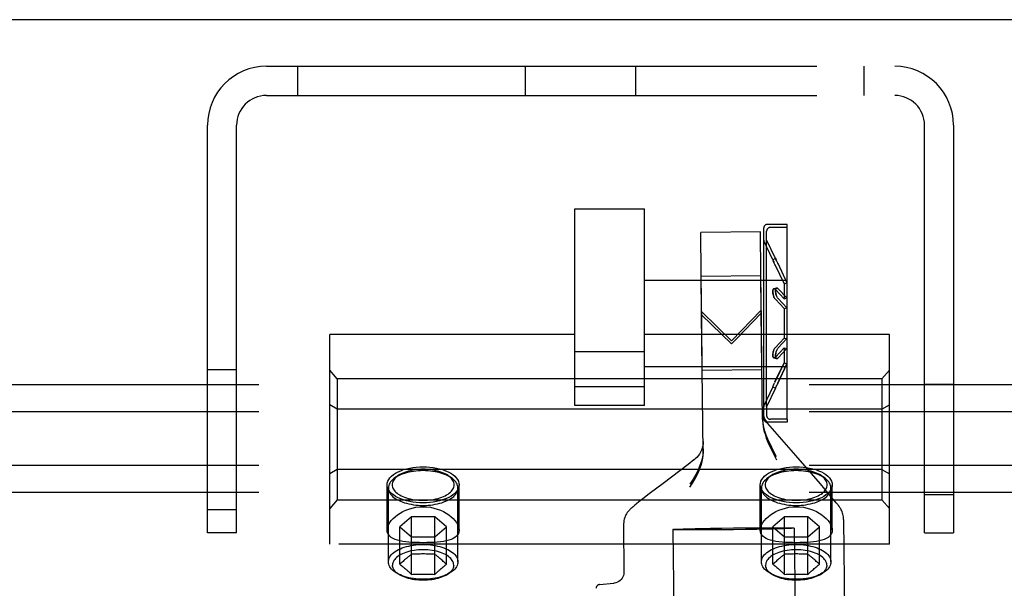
# Model space of a CAD drawing. Header units: inches. Extents: x 0 to 268, y 0 to 174.
# Tile 51 of 125: x 84.89 to 87.53, y 129.7 to 131.22. Entities that reach past the tile are written whole.
import ezdxf

# ---------------------------------------------------------------- set-up
doc = ezdxf.new("R2010")
doc.units = ezdxf.units.IN
doc.header["$LTSCALE"] = 14.754949
doc.header["$MEASUREMENT"] = 0
doc.linetypes.add('HIDDEN', pattern=[0.2, 0.1, -0.1])
doc.layers.get('0').update_dxf_attribs({"linetype": 'CONTINUOUS'})
doc.layers.add('DEFAULT_2', color=8, linetype='HIDDEN')

msp = doc.modelspace()

# ---------------------------------------------------------------- linework, layer by layer
at = {"color": 7, "linetype": 'Continuous'}
msp.add_line((125.8308, 131.2236), (48.2058, 131.2236), dxfattribs=at)
at = {"layer": 'DEFAULT_2', "color": 8, "linetype": 'HIDDEN'}
for p, q in [((85.5513, 131.0986), (87.2353, 131.0986)), ((85.6343, 131.0986), (85.6343, 131.0206)), ((86.2453, 131.0206), (86.2453, 131.0986)), ((86.5413, 131.0206), (86.5413, 131.0986)), ((87.1523, 131.0986), (87.1523, 131.0206)), ((85.5513, 131.0206), (87.2353, 131.0206)), ((85.3933, 129.8486), (85.3933, 130.9406)), ((85.4713, 129.8486), (85.4713, 130.9406)), ((87.3153, 129.8486), (87.3153, 130.9406)), ((87.3933, 130.9406), (87.3933, 129.8486)), ((86.3776, 130.1898), (86.3776, 130.7164)), ((86.3776, 130.7164), (86.5651, 130.7164)), ((86.5651, 130.1898), (86.5651, 130.7164)), ((86.9471, 130.6748), (86.8941, 130.6748)), ((86.9471, 130.6668), (86.9021, 130.6668)), ((86.9471, 130.6668), (86.9471, 130.6748)), ((86.9471, 130.1528), (86.9471, 130.6668)), ((86.8753, 130.6548), (86.7153, 130.6529)), ((86.7178, 130.4327), (86.7153, 130.6529)), ((86.8777, 130.4366), (86.8753, 130.6548)), ((86.8841, 130.6648), (86.8841, 130.1548)), ((86.8921, 130.6338), (86.8921, 130.6568)), ((86.9087, 130.5801), (86.8846, 130.631)), ((86.8921, 130.1858), (86.8921, 130.6338)), ((86.9159, 130.5835), (86.8921, 130.6338)), ((86.9159, 130.5836), (86.9087, 130.5801)), ((86.9089, 130.5797), (86.9087, 130.5801)), ((86.9111, 130.5746), (86.9099, 130.5773)), ((86.9105, 130.5759), (86.9119, 130.5729)), ((86.9136, 130.5692), (86.9118, 130.573)), ((86.9145, 130.5672), (86.9135, 130.5692)), ((86.9145, 130.5672), (86.9389, 130.5154)), ((86.9154, 130.5651), (86.9145, 130.5672)), ((86.9159, 130.5836), (86.9161, 130.5832)), ((86.916, 130.5834), (86.9172, 130.5806)), ((86.9184, 130.5779), (86.9171, 130.5808)), ((86.9191, 130.5763), (86.9183, 130.5781)), ((86.9208, 130.5726), (86.9191, 130.5764)), ((86.9217, 130.5706), (86.9208, 130.5726)), ((86.9217, 130.5706), (86.9461, 130.5187)), ((86.9227, 130.5686), (86.9217, 130.5706)), ((86.8766, 130.5368), (86.7167, 130.5349)), ((86.7181, 130.4108), (86.7167, 130.5349)), ((86.8781, 130.4126), (86.8766, 130.5368)), ((86.5651, 130.5253), (86.9471, 130.5253)), ((86.9389, 130.5154), (86.9461, 130.5187)), ((86.9389, 130.5154), (86.9389, 130.4756)), ((86.9461, 130.5187), (86.9461, 130.4777)), ((86.9187, 130.5044), (86.9114, 130.5024)), ((86.9145, 130.5014), (86.9154, 130.5005)), ((86.9154, 130.5005), (86.9389, 130.4756)), ((86.9217, 130.5034), (86.9227, 130.5025)), ((86.9227, 130.5025), (86.9461, 130.4777)), ((86.9136, 130.477), (86.9126, 130.4786)), ((86.9145, 130.4757), (86.9135, 130.477)), ((86.9154, 130.4745), (86.9145, 130.4757)), ((86.9154, 130.4745), (86.9389, 130.4496)), ((86.9208, 130.4785), (86.9199, 130.4801)), ((86.9217, 130.4771), (86.9208, 130.4785)), ((86.9227, 130.4759), (86.9217, 130.4771)), ((86.9227, 130.4759), (86.9461, 130.4509)), ((86.9389, 130.4756), (86.9461, 130.4777)), ((86.7977, 130.3632), (86.7178, 130.4411)), ((86.722, 130.065), (86.7178, 130.4327)), ((86.7178, 130.4327), (86.7977, 130.3545)), ((86.8777, 130.4449), (86.7977, 130.3632)), ((86.8114, 130.3685), (86.8777, 130.4366)), ((86.881, 130.1516), (86.8777, 130.4366)), ((86.9389, 130.4496), (86.9461, 130.4509)), ((86.9389, 130.4496), (86.9389, 130.3701)), ((86.9461, 130.4509), (86.9461, 130.3688)), ((86.7195, 130.2829), (86.7181, 130.4108)), ((86.8795, 130.2848), (86.8781, 130.4126)), ((85.7213, 129.8176), (85.7213, 130.3796)), ((86.3776, 130.3796), (85.7213, 130.3796)), ((87.2213, 130.3796), (86.5651, 130.3796)), ((87.2213, 129.8176), (87.2213, 130.3796)), ((86.7977, 130.3545), (86.8114, 130.3685)), ((86.9389, 130.3701), (86.9154, 130.3452)), ((86.9461, 130.3688), (86.9227, 130.3438)), ((86.9389, 130.3701), (86.9461, 130.3688)), ((86.5651, 130.3336), (86.3776, 130.3336)), ((86.9118, 130.3393), (86.9127, 130.3411)), ((86.9126, 130.3411), (86.9136, 130.3427)), ((86.9145, 130.344), (86.9135, 130.3426)), ((86.9145, 130.344), (86.9154, 130.3452)), ((86.9389, 130.3441), (86.9154, 130.3192)), ((86.9191, 130.3379), (86.9199, 130.3397)), ((86.9199, 130.3396), (86.9208, 130.3412)), ((86.9217, 130.3426), (86.9208, 130.3412)), ((86.9217, 130.3426), (86.9227, 130.3438)), ((86.9461, 130.342), (86.9227, 130.3172)), ((86.9389, 130.3441), (86.9389, 130.3043)), ((86.9389, 130.3441), (86.9461, 130.342)), ((86.9461, 130.342), (86.9461, 130.3009)), ((86.9114, 130.3173), (86.9187, 130.3153)), ((86.9154, 130.3192), (86.9145, 130.3183)), ((86.9389, 130.3043), (86.9145, 130.2524)), ((86.9145, 130.2525), (86.9389, 130.3043)), ((86.9227, 130.3172), (86.9217, 130.3163)), ((86.9461, 130.3009), (86.9217, 130.249)), ((86.9217, 130.2491), (86.9461, 130.3009)), ((86.9389, 130.3043), (86.9461, 130.3009)), ((85.3933, 130.2861), (85.4713, 130.2861)), ((85.7413, 130.2609), (85.7213, 130.2839)), ((86.5651, 130.2943), (86.9471, 130.2943)), ((86.8795, 130.2848), (86.7195, 130.2829)), ((87.2013, 130.2609), (87.2213, 130.2839)), ((48.6433, 130.2458), (125.3933, 130.2458)), ((85.7413, 130.2609), (85.7413, 129.9364)), ((87.2013, 130.2609), (85.7413, 130.2609)), ((86.9104, 130.2436), (86.9119, 130.2468)), ((86.9118, 130.2467), (86.9136, 130.2505)), ((86.9145, 130.2524), (86.9135, 130.2504)), ((86.9217, 130.249), (86.9208, 130.247)), ((87.2013, 130.2609), (87.2013, 129.9364)), ((87.3153, 130.2466), (87.3933, 130.2466)), ((86.5651, 130.2391), (86.3776, 130.2391)), ((86.9087, 130.2396), (86.8846, 130.1887)), ((86.9159, 130.2361), (86.8921, 130.1858)), ((86.9087, 130.2395), (86.9095, 130.2415)), ((86.9087, 130.2395), (86.9159, 130.2361)), ((86.9094, 130.2413), (86.9105, 130.2438)), ((86.9159, 130.2361), (86.9168, 130.2381)), ((86.9167, 130.2379), (86.9178, 130.2403)), ((86.9177, 130.2402), (86.9191, 130.2434)), ((48.6433, 130.1736), (125.3933, 130.1736)), ((85.7413, 130.1797), (85.7213, 130.1913)), ((87.2013, 130.1797), (85.7413, 130.1797)), ((86.5651, 130.1898), (86.3776, 130.1898)), ((86.8808, 130.1803), (86.881, 130.1599)), ((86.8921, 130.1858), (86.8921, 130.1628)), ((87.2013, 130.1797), (87.2213, 130.1913)), ((86.9471, 130.1448), (86.8941, 130.1448)), ((86.97, 130.0558), (86.8955, 130.1416)), ((86.9471, 130.1528), (86.9021, 130.1528)), ((86.9471, 130.1528), (86.9471, 130.1448)), ((86.722, 130.0733), (86.7218, 130.0927)), ((86.7218, 130.0854), (86.7218, 130.092)), ((86.7218, 130.092), (86.7218, 130.0915)), ((87.0361, 129.9791), (86.97, 130.0558)), ((48.6433, 130.0293), (125.3933, 130.0293)), ((85.7413, 130.0175), (85.7213, 130.006)), ((87.2013, 130.0175), (85.7413, 130.0175)), ((86.6815, 130.0317), (86.6143, 129.9807)), ((87.2013, 130.0175), (87.2213, 130.006)), ((85.9034, 130.001), (85.8952, 129.9952)), ((86.0393, 130.001), (86.0475, 129.9952)), ((86.6143, 129.9807), (86.5776, 129.9526)), ((86.9034, 130.001), (86.8952, 129.9952)), ((87.0393, 130.001), (87.0475, 129.9952)), ((48.6433, 129.9571), (125.3933, 129.9571)), ((85.8748, 129.8553), (85.8748, 129.9769)), ((85.8781, 129.7704), (85.8781, 129.9683)), ((86.0646, 129.7704), (86.0646, 129.9683)), ((86.0678, 129.8553), (86.0678, 129.9769)), ((86.8748, 129.8553), (86.8748, 129.9769)), ((86.8781, 129.7704), (86.8781, 129.9683)), ((87.0599, 129.9512), (87.0361, 129.9791)), ((87.0646, 129.7704), (87.0646, 129.9683)), ((87.0678, 129.8553), (87.0678, 129.9769)), ((85.7413, 129.9364), (85.7213, 129.9133)), ((85.7413, 129.9364), (87.2013, 129.9364)), ((86.5497, 129.931), (86.5432, 129.9259)), ((86.5598, 129.9389), (86.5497, 129.931)), ((86.5776, 129.9526), (86.5598, 129.9389)), ((87.0698, 129.9395), (87.0599, 129.9512)), ((87.0753, 129.933), (87.0698, 129.9395)), ((87.0788, 129.9288), (87.0753, 129.933)), ((87.0809, 129.9262), (87.0788, 129.9288)), ((87.2013, 129.9364), (87.2213, 129.9133)), ((87.3153, 129.9506), (87.3933, 129.9506)), ((85.3933, 129.9111), (85.4713, 129.9111)), ((86.5369, 129.9208), (86.5348, 129.9191)), ((86.5392, 129.9227), (86.5369, 129.9208)), ((86.5432, 129.9259), (86.5392, 129.9227)), ((87.0822, 129.9246), (87.0809, 129.9262)), ((85.9402, 129.8914), (85.909, 129.8644)), ((85.9402, 129.7368), (85.9402, 129.8914)), ((86.0025, 129.8914), (85.9402, 129.8914)), ((86.0025, 129.7368), (86.0025, 129.8914)), ((86.0337, 129.8644), (86.0025, 129.8914)), ((86.9402, 129.8914), (86.909, 129.8644)), ((86.9402, 129.7368), (86.9402, 129.8914)), ((87.0025, 129.8914), (86.9402, 129.8914)), ((87.0025, 129.7368), (87.0025, 129.8914)), ((87.0337, 129.8644), (87.0025, 129.8914)), ((87.0982, 129.8841), (87.1051, 129.2774)), ((85.4713, 129.8486), (85.3933, 129.8486)), ((85.909, 129.7638), (85.909, 129.8644)), ((85.909, 129.8644), (85.9402, 129.8374)), ((86.0025, 129.8374), (86.0337, 129.8644)), ((86.0337, 129.7638), (86.0337, 129.8644)), ((86.5083, 129.8688), (86.5083, 129.8679)), ((86.5083, 129.8684), (86.5097, 129.7433)), ((86.6409, 129.8571), (86.644, 129.5952)), ((86.7132, 129.8599), (86.7412, 129.8604)), ((86.7412, 129.8604), (86.7717, 129.8609)), ((86.7717, 129.8562), (86.7412, 129.856)), ((86.7717, 129.8609), (86.8034, 129.8613)), ((86.8034, 129.8565), (86.7717, 129.8562)), ((86.8034, 129.8613), (86.8351, 129.8616)), ((86.8351, 129.857), (86.8034, 129.8565)), ((86.8351, 129.8616), (86.8656, 129.8619)), ((86.8656, 129.8574), (86.8351, 129.857)), ((86.8937, 129.858), (86.8656, 129.8574)), ((86.909, 129.7638), (86.909, 129.8644)), ((86.909, 129.8644), (86.9402, 129.8374)), ((86.9659, 129.8608), (86.9725, 129.2859)), ((87.0025, 129.8374), (87.0337, 129.8644)), ((87.0337, 129.7638), (87.0337, 129.8644)), ((87.3153, 129.8486), (87.3933, 129.8486)), ((85.9402, 129.8374), (86.0025, 129.8374)), ((86.9402, 129.8374), (87.0025, 129.8374)), ((87.2213, 129.8176), (85.7213, 129.8176)), ((85.9154, 129.7698), (85.9133, 129.7678)), ((85.9176, 129.7717), (85.9154, 129.7698)), ((85.9197, 129.7736), (85.9176, 129.7717)), ((85.9218, 129.7755), (85.9197, 129.7736)), ((85.9241, 129.7776), (85.9218, 129.7755)), ((86.0186, 129.7776), (86.016, 129.7798)), ((86.0209, 129.7755), (86.0186, 129.7776)), ((86.023, 129.7736), (86.0209, 129.7755)), ((86.0251, 129.7717), (86.023, 129.7736)), ((86.0273, 129.7698), (86.0251, 129.7717)), ((86.0294, 129.7678), (86.0273, 129.7698)), ((86.9154, 129.7698), (86.9133, 129.7678)), ((86.9176, 129.7717), (86.9154, 129.7698)), ((86.9197, 129.7736), (86.9176, 129.7717)), ((86.9218, 129.7755), (86.9197, 129.7736)), ((86.9241, 129.7776), (86.9218, 129.7755)), ((87.0186, 129.7776), (87.016, 129.7798)), ((87.0209, 129.7755), (87.0186, 129.7776)), ((87.023, 129.7736), (87.0209, 129.7755)), ((87.0251, 129.7717), (87.023, 129.7736)), ((87.0273, 129.7698), (87.0251, 129.7717)), ((87.0294, 129.7678), (87.0273, 129.7698)), ((85.9111, 129.7658), (85.909, 129.7638)), ((85.909, 129.7638), (85.9111, 129.7621)), ((85.9133, 129.7678), (85.9111, 129.7658)), ((85.9111, 129.7621), (85.9133, 129.7604)), ((85.9133, 129.7604), (85.9154, 129.7587)), ((85.9154, 129.7587), (85.9176, 129.7569)), ((85.9176, 129.7569), (85.9197, 129.7552)), ((85.9197, 129.7552), (85.9218, 129.7534)), ((85.9218, 129.7534), (85.9241, 129.7514)), ((86.0146, 129.7479), (86.0173, 129.7503)), ((86.0173, 129.7503), (86.0198, 129.7524)), ((86.023, 129.7552), (86.0251, 129.7569)), ((86.0251, 129.7569), (86.0273, 129.7587)), ((86.0273, 129.7587), (86.0294, 129.7604)), ((86.0316, 129.7658), (86.0294, 129.7678)), ((86.0294, 129.7604), (86.0316, 129.7621)), ((86.0337, 129.7638), (86.0316, 129.7658)), ((86.0316, 129.7621), (86.0337, 129.7638)), ((86.5097, 129.7433), (86.5097, 129.7429)), ((86.5097, 129.7432), (86.5097, 129.7426)), ((86.9111, 129.7658), (86.909, 129.7638)), ((86.909, 129.7638), (86.9111, 129.7621)), ((86.9133, 129.7678), (86.9111, 129.7658)), ((86.9111, 129.7621), (86.9133, 129.7604)), ((86.9133, 129.7604), (86.9154, 129.7587)), ((86.9154, 129.7587), (86.9176, 129.7569)), ((86.9176, 129.7569), (86.9197, 129.7552)), ((86.9197, 129.7552), (86.9218, 129.7534)), ((86.9218, 129.7534), (86.9241, 129.7514)), ((87.0146, 129.7479), (87.0173, 129.7503)), ((87.0173, 129.7503), (87.0198, 129.7524)), ((87.0198, 129.7524), (87.022, 129.7543)), ((87.022, 129.7543), (87.0241, 129.756)), ((87.0241, 129.756), (87.0262, 129.7578)), ((87.0262, 129.7578), (87.0283, 129.7595)), ((87.0283, 129.7595), (87.0305, 129.7613)), ((87.0316, 129.7658), (87.0294, 129.7678)), ((87.0337, 129.7638), (87.0316, 129.7658)), ((85.9097, 129.7348), (85.9012, 129.7397)), ((86.033, 129.7348), (86.0415, 129.7397)), ((86.9097, 129.7348), (86.9012, 129.7397)), ((87.033, 129.7348), (87.0415, 129.7397)), ((86.4443, 129.7096), (86.4826, 129.7131))]:
    msp.add_line(p, q, dxfattribs=at)
for points in [[(86.9087, 130.5801), (86.9087, 130.58), (86.91, 130.5772)], [(86.9114, 130.5024), (86.9111, 130.5023), (86.9104, 130.5018), (86.9099, 130.5012), (86.9094, 130.5002), (86.9091, 130.4991), (86.9089, 130.4978), (86.9087, 130.4964), (86.9087, 130.4948), (86.9087, 130.4931), (86.9089, 130.4913), (86.9092, 130.4895), (86.9095, 130.4876), (86.91, 130.4857), (86.9105, 130.4838), (86.9112, 130.482), (86.9119, 130.4802)], [(86.9127, 130.4785), (86.9118, 130.4803), (86.9111, 130.4822), (86.9104, 130.4841), (86.9099, 130.486), (86.9094, 130.488), (86.9091, 130.4899), (86.9089, 130.4918), (86.9087, 130.4935), (86.9087, 130.4952), (86.9087, 130.4967), (86.9089, 130.4981), (86.9092, 130.4994), (86.9095, 130.5004), (86.91, 130.5013), (86.9105, 130.5019), (86.9112, 130.5023), (86.9114, 130.5024)], [(86.9145, 130.5014), (86.9135, 130.502), (86.9126, 130.5024), (86.9118, 130.5025), (86.9114, 130.5024)], [(86.9114, 130.5024), (86.9119, 130.5025), (86.9127, 130.5024), (86.9136, 130.502)], [(86.9187, 130.5044), (86.9183, 130.5042), (86.9177, 130.5037), (86.9171, 130.503), (86.9167, 130.5021), (86.9163, 130.5009), (86.9161, 130.4996), (86.9159, 130.4981), (86.9159, 130.4965), (86.916, 130.4948), (86.9161, 130.493), (86.9164, 130.4911), (86.9168, 130.4892), (86.9172, 130.4873), (86.9178, 130.4854), (86.9184, 130.4835), (86.9191, 130.4817)], [(86.9199, 130.48), (86.9191, 130.4818), (86.9183, 130.4837), (86.9177, 130.4856), (86.9171, 130.4876), (86.9167, 130.4896), (86.9163, 130.4915), (86.9161, 130.4934), (86.9159, 130.4952), (86.9159, 130.4969), (86.916, 130.4985), (86.9161, 130.4999), (86.9164, 130.5012), (86.9168, 130.5023), (86.9172, 130.5031), (86.9178, 130.5038), (86.9184, 130.5042), (86.9187, 130.5044)], [(86.9217, 130.5034), (86.9208, 130.504), (86.9199, 130.5044), (86.9191, 130.5044), (86.9187, 130.5044)], [(86.9187, 130.5044), (86.9191, 130.5044), (86.9199, 130.5044), (86.9208, 130.504)], [(86.9114, 130.3173), (86.9111, 130.3174), (86.9104, 130.3178), (86.9099, 130.3185), (86.9094, 130.3194), (86.9091, 130.3206), (86.9089, 130.3219), (86.9087, 130.3233), (86.9087, 130.3249), (86.9087, 130.3266), (86.9089, 130.3283), (86.9092, 130.3302), (86.9095, 130.3321), (86.91, 130.334), (86.9105, 130.3358), (86.9112, 130.3377), (86.9119, 130.3395)], [(86.9118, 130.3393), (86.9111, 130.3375), (86.9104, 130.3356), (86.9099, 130.3336), (86.9094, 130.3317), (86.9091, 130.3298), (86.9089, 130.3279), (86.9087, 130.3262), (86.9087, 130.3245), (86.9087, 130.323), (86.9089, 130.3216), (86.9092, 130.3203), (86.9095, 130.3193), (86.91, 130.3184), (86.9105, 130.3178), (86.9112, 130.3174), (86.9114, 130.3173)], [(86.9187, 130.3153), (86.9183, 130.3155), (86.9177, 130.3159), (86.9171, 130.3167), (86.9167, 130.3176), (86.9163, 130.3188), (86.9161, 130.3201), (86.9159, 130.3216), (86.9159, 130.3232), (86.916, 130.3249), (86.9161, 130.3267), (86.9164, 130.3286), (86.9168, 130.3305), (86.9172, 130.3324), (86.9178, 130.3343), (86.9184, 130.3362), (86.9191, 130.338)], [(86.9191, 130.3379), (86.9183, 130.336), (86.9177, 130.3341), (86.9171, 130.3321), (86.9167, 130.3301), (86.9163, 130.3282), (86.9161, 130.3263), (86.9159, 130.3245), (86.9159, 130.3228), (86.916, 130.3212), (86.9161, 130.3198), (86.9164, 130.3185), (86.9168, 130.3174), (86.9172, 130.3165), (86.9178, 130.3159), (86.9184, 130.3154), (86.9187, 130.3153)], [(86.9114, 130.3173), (86.9119, 130.3172), (86.9127, 130.3173), (86.9136, 130.3177), (86.9145, 130.3183)], [(86.9135, 130.3176), (86.9126, 130.3173), (86.9118, 130.3172), (86.9114, 130.3173)], [(86.9187, 130.3153), (86.9191, 130.3153), (86.9199, 130.3153), (86.9208, 130.3157), (86.9217, 130.3163)], [(86.9208, 130.3157), (86.9199, 130.3153), (86.9191, 130.3153), (86.9187, 130.3153)], [(86.9191, 130.2433), (86.9208, 130.2471), (86.9217, 130.2491)], [(86.8955, 130.1416), (86.8936, 130.1439), (86.8904, 130.1484), (86.8876, 130.1533), (86.8852, 130.1584), (86.8833, 130.1636), (86.882, 130.1691), (86.8811, 130.1746), (86.8808, 130.1802)], [(86.9184, 130.0522), (86.9119, 130.0646), (86.9058, 130.0766), (86.9003, 130.0882), (86.8954, 130.0995), (86.8912, 130.1104), (86.8876, 130.121), (86.8849, 130.1311), (86.8828, 130.1409), (86.8815, 130.1505), (86.881, 130.1599)], [(86.881, 130.1516), (86.8816, 130.1421), (86.8828, 130.1324), (86.8849, 130.1227), (86.8877, 130.1126), (86.8912, 130.1021), (86.8955, 130.0912), (86.9004, 130.08), (86.9059, 130.0685), (86.9119, 130.0565), (86.9184, 130.0443)], [(86.7218, 130.0927), (86.7216, 130.0868), (86.7208, 130.081), (86.7194, 130.0753), (86.7175, 130.0698), (86.715, 130.0644), (86.7121, 130.0593), (86.7086, 130.0546), (86.7047, 130.0502), (86.7004, 130.0462), (86.6979, 130.0442)], [(86.722, 130.0733), (86.7216, 130.0628), (86.72, 130.0518), (86.7172, 130.0405), (86.7133, 130.0289), (86.7082, 130.0169), (86.702, 130.0046), (86.6948, 129.9918), (86.6866, 129.9787)], [(86.6866, 129.9707), (86.6933, 129.9814), (86.6994, 129.9917), (86.7048, 130.0016), (86.7094, 130.0112), (86.7133, 130.0207), (86.7166, 130.03), (86.719, 130.0392), (86.7208, 130.0481), (86.7218, 130.0567), (86.722, 130.065)], [(86.6979, 130.0442), (86.6973, 130.0437), (86.6815, 130.0317)], [(85.8748, 129.9769), (85.8753, 129.9817), (85.8768, 129.9865), (85.8791, 129.9912), (85.8824, 129.9957), (85.8866, 130), (85.8916, 130.0041), (85.8975, 130.008), (85.904, 130.0115), (85.9112, 130.0147), (85.9191, 130.0175)], [(85.9713, 130.0149), (85.9647, 130.0148), (85.9582, 130.0144), (85.9516, 130.0139), (85.9452, 130.013), (85.9389, 130.012), (85.9327, 130.0107), (85.9267, 130.0092), (85.921, 130.0075), (85.9155, 130.0056), (85.9103, 130.0035), (85.9055, 130.0013), (85.9009, 129.9988), (85.8967, 129.9962), (85.8952, 129.9952)], [(85.9713, 130.0186), (85.9654, 130.0185), (85.9596, 130.0181), (85.9538, 130.0176), (85.948, 130.0169), (85.9424, 130.016), (85.9369, 130.0148), (85.9315, 130.0135), (85.9264, 130.012), (85.9215, 130.0103), (85.9169, 130.0084), (85.9125, 130.0064), (85.9085, 130.0042), (85.9047, 130.0019), (85.9034, 130.001)], [(85.9191, 130.0175), (85.9271, 130.0198), (85.9354, 130.0217), (85.9441, 130.0232), (85.953, 130.0243), (85.9621, 130.025), (85.9713, 130.0252)], [(85.9713, 130.0252), (85.9806, 130.025), (85.9897, 130.0243), (85.9986, 130.0232), (86.0073, 130.0217), (86.0156, 130.0198), (86.0236, 130.0175)], [(86.0393, 130.001), (86.038, 130.0019), (86.0342, 130.0042), (86.0302, 130.0064), (86.0258, 130.0084), (86.0212, 130.0103), (86.0163, 130.012), (86.0112, 130.0135), (86.0058, 130.0148), (86.0003, 130.016), (85.9947, 130.0169), (85.9889, 130.0176), (85.9831, 130.0181), (85.9772, 130.0185), (85.9713, 130.0186)], [(86.0475, 129.9952), (86.046, 129.9962), (86.0418, 129.9988), (86.0372, 130.0013), (86.0323, 130.0035), (86.0272, 130.0056), (86.0217, 130.0075), (86.0159, 130.0092), (86.01, 130.0107), (86.0038, 130.012), (85.9975, 130.013), (85.9911, 130.0139), (85.9845, 130.0144), (85.9779, 130.0148), (85.9713, 130.0149)], [(86.0236, 130.0175), (86.0315, 130.0147), (86.0387, 130.0115), (86.0452, 130.008), (86.051, 130.0041), (86.0561, 130), (86.0603, 129.9957), (86.0635, 129.9912), (86.0659, 129.9865), (86.0674, 129.9817), (86.0678, 129.9769)], [(86.8748, 129.9769), (86.8753, 129.9817), (86.8768, 129.9865), (86.8791, 129.9912), (86.8824, 129.9957), (86.8866, 130), (86.8916, 130.0041), (86.8975, 130.008), (86.904, 130.0115), (86.9112, 130.0147), (86.9191, 130.0175)], [(86.9713, 130.0149), (86.9647, 130.0148), (86.9582, 130.0144), (86.9516, 130.0139), (86.9452, 130.013), (86.9389, 130.012), (86.9327, 130.0107), (86.9267, 130.0092), (86.921, 130.0075), (86.9155, 130.0056), (86.9103, 130.0035), (86.9055, 130.0013), (86.9009, 129.9988), (86.8967, 129.9962), (86.8952, 129.9952)], [(86.9713, 130.0186), (86.9654, 130.0185), (86.9596, 130.0181), (86.9538, 130.0176), (86.948, 130.0169), (86.9424, 130.016), (86.9369, 130.0148), (86.9315, 130.0135), (86.9264, 130.012), (86.9215, 130.0103), (86.9169, 130.0084), (86.9125, 130.0064), (86.9085, 130.0042), (86.9047, 130.0019), (86.9034, 130.001)], [(86.9191, 130.0175), (86.9271, 130.0198), (86.9354, 130.0217), (86.9441, 130.0232), (86.953, 130.0243), (86.9621, 130.025), (86.9713, 130.0252)], [(86.9713, 130.0252), (86.9806, 130.025), (86.9897, 130.0243), (86.9986, 130.0232), (87.0073, 130.0217), (87.0156, 130.0198), (87.0236, 130.0175)], [(87.0393, 130.001), (87.038, 130.0019), (87.0342, 130.0042), (87.0302, 130.0064), (87.0258, 130.0084), (87.0212, 130.0103), (87.0163, 130.012), (87.0112, 130.0135), (87.0058, 130.0148), (87.0003, 130.016), (86.9947, 130.0169), (86.9889, 130.0176), (86.9831, 130.0181), (86.9772, 130.0185), (86.9713, 130.0186)], [(87.0475, 129.9952), (87.046, 129.9962), (87.0418, 129.9988), (87.0372, 130.0013), (87.0323, 130.0035), (87.0272, 130.0056), (87.0217, 130.0075), (87.0159, 130.0092), (87.01, 130.0107), (87.0038, 130.012), (86.9975, 130.013), (86.9911, 130.0139), (86.9845, 130.0144), (86.9779, 130.0148), (86.9713, 130.0149)], [(87.0236, 130.0175), (87.0315, 130.0147), (87.0387, 130.0115), (87.0452, 130.008), (87.051, 130.0041), (87.0561, 130), (87.0603, 129.9957), (87.0635, 129.9912), (87.0659, 129.9865), (87.0674, 129.9817), (87.0678, 129.9769)], [(85.8952, 129.9952), (85.8929, 129.9935), (85.8895, 129.9906), (85.8865, 129.9877), (85.884, 129.9846), (85.8819, 129.9814), (85.8802, 129.9782), (85.879, 129.9749), (85.8783, 129.9716), (85.8781, 129.9683)], [(85.9034, 130.001), (85.9013, 129.9995), (85.8983, 129.9969), (85.8956, 129.9942), (85.8934, 129.9915), (85.8915, 129.9887), (85.89, 129.9858), (85.8889, 129.9829), (85.8883, 129.9799), (85.8881, 129.9769), (85.8883, 129.974), (85.8889, 129.971), (85.89, 129.9681), (85.8915, 129.9652), (85.8934, 129.9624), (85.8956, 129.9596), (85.8983, 129.957), (85.9013, 129.9544), (85.9047, 129.952), (85.9085, 129.9497), (85.9125, 129.9475), (85.9169, 129.9455), (85.9215, 129.9436), (85.9264, 129.9419), (85.9315, 129.9404), (85.9369, 129.9391), (85.9424, 129.9379), (85.948, 129.937), (85.9538, 129.9363), (85.9596, 129.9357), (85.9654, 129.9354), (85.9713, 129.9353)], [(85.9713, 129.9353), (85.9772, 129.9354), (85.9831, 129.9357), (85.9889, 129.9363), (85.9947, 129.937), (86.0003, 129.9379), (86.0058, 129.9391), (86.0112, 129.9404), (86.0163, 129.9419), (86.0212, 129.9436), (86.0258, 129.9455), (86.0302, 129.9475), (86.0342, 129.9497), (86.038, 129.952), (86.0414, 129.9544), (86.0444, 129.957), (86.0471, 129.9596), (86.0493, 129.9624), (86.0512, 129.9652), (86.0527, 129.9681), (86.0537, 129.971), (86.0544, 129.974), (86.0546, 129.9769), (86.0544, 129.9799), (86.0537, 129.9829), (86.0527, 129.9858), (86.0512, 129.9887), (86.0493, 129.9915), (86.0471, 129.9942), (86.0444, 129.9969), (86.0414, 129.9995), (86.0393, 130.001)], [(86.0646, 129.9683), (86.0644, 129.9716), (86.0636, 129.9749), (86.0625, 129.9782), (86.0608, 129.9814), (86.0587, 129.9846), (86.0562, 129.9877), (86.0532, 129.9906), (86.0498, 129.9935), (86.0475, 129.9952)], [(86.8952, 129.9952), (86.8929, 129.9935), (86.8895, 129.9906), (86.8865, 129.9877), (86.884, 129.9846), (86.8819, 129.9814), (86.8802, 129.9782), (86.879, 129.9749), (86.8783, 129.9716), (86.8781, 129.9683)], [(86.9034, 130.001), (86.9013, 129.9995), (86.8983, 129.9969), (86.8956, 129.9942), (86.8934, 129.9915), (86.8915, 129.9887), (86.89, 129.9858), (86.8889, 129.9829), (86.8883, 129.9799), (86.8881, 129.9769), (86.8883, 129.974), (86.8889, 129.971), (86.89, 129.9681), (86.8915, 129.9652), (86.8934, 129.9624), (86.8956, 129.9596), (86.8983, 129.957), (86.9013, 129.9544), (86.9047, 129.952), (86.9085, 129.9497), (86.9125, 129.9475), (86.9169, 129.9455), (86.9215, 129.9436), (86.9264, 129.9419), (86.9315, 129.9404), (86.9369, 129.9391), (86.9424, 129.9379), (86.948, 129.937), (86.9538, 129.9363), (86.9596, 129.9357), (86.9654, 129.9354), (86.9713, 129.9353)], [(86.9713, 129.9353), (86.9772, 129.9354), (86.9831, 129.9357), (86.9889, 129.9363), (86.9947, 129.937), (87.0003, 129.9379), (87.0058, 129.9391), (87.0112, 129.9404), (87.0163, 129.9419), (87.0212, 129.9436), (87.0258, 129.9455), (87.0302, 129.9475), (87.0342, 129.9497), (87.038, 129.952), (87.0414, 129.9544), (87.0444, 129.957), (87.0471, 129.9596), (87.0493, 129.9624), (87.0512, 129.9652), (87.0527, 129.9681), (87.0537, 129.971), (87.0544, 129.974), (87.0546, 129.9769), (87.0544, 129.9799), (87.0537, 129.9829), (87.0527, 129.9858), (87.0512, 129.9887), (87.0493, 129.9915), (87.0471, 129.9942), (87.0444, 129.9969), (87.0414, 129.9995), (87.0393, 130.001)], [(87.0646, 129.9683), (87.0644, 129.9716), (87.0636, 129.9749), (87.0625, 129.9782), (87.0608, 129.9814), (87.0587, 129.9846), (87.0562, 129.9877), (87.0532, 129.9906), (87.0498, 129.9935), (87.0475, 129.9952)], [(85.9191, 129.9364), (85.9112, 129.9392), (85.904, 129.9424), (85.8975, 129.9459), (85.8916, 129.9497), (85.8866, 129.9538), (85.8824, 129.9582), (85.8791, 129.9627), (85.8768, 129.9674), (85.8753, 129.9721), (85.8748, 129.9769)], [(85.8781, 129.9683), (85.8783, 129.9649), (85.879, 129.9616), (85.8802, 129.9584), (85.8819, 129.9551), (85.884, 129.952), (85.8865, 129.9489), (85.8895, 129.9459), (85.8929, 129.943), (85.8967, 129.9403), (85.9009, 129.9377), (85.9055, 129.9353), (85.9103, 129.933), (85.9155, 129.9309), (85.921, 129.929), (85.9267, 129.9273), (85.9327, 129.9258), (85.9389, 129.9246), (85.9452, 129.9235), (85.9516, 129.9227), (85.9582, 129.9221), (85.9647, 129.9218), (85.9713, 129.9217)], [(85.9713, 129.9217), (85.9779, 129.9218), (85.9845, 129.9221), (85.9911, 129.9227), (85.9975, 129.9235), (86.0038, 129.9246), (86.01, 129.9258), (86.0159, 129.9273), (86.0217, 129.929), (86.0272, 129.9309), (86.0323, 129.933), (86.0372, 129.9353), (86.0418, 129.9377), (86.046, 129.9403), (86.0498, 129.943), (86.0532, 129.9459), (86.0562, 129.9489), (86.0587, 129.952), (86.0608, 129.9551), (86.0625, 129.9584), (86.0636, 129.9616), (86.0644, 129.9649), (86.0646, 129.9683)], [(86.0678, 129.9769), (86.0674, 129.9721), (86.0659, 129.9674), (86.0635, 129.9627), (86.0603, 129.9582), (86.0561, 129.9538), (86.051, 129.9497), (86.0452, 129.9459), (86.0387, 129.9424), (86.0315, 129.9392), (86.0236, 129.9364)], [(86.9191, 129.9364), (86.9112, 129.9392), (86.904, 129.9424), (86.8975, 129.9459), (86.8916, 129.9497), (86.8866, 129.9538), (86.8824, 129.9582), (86.8791, 129.9627), (86.8768, 129.9674), (86.8753, 129.9721), (86.8748, 129.9769)], [(86.8781, 129.9683), (86.8783, 129.9649), (86.879, 129.9616), (86.8802, 129.9584), (86.8819, 129.9551), (86.884, 129.952), (86.8865, 129.9489), (86.8895, 129.9459), (86.8929, 129.943), (86.8967, 129.9403), (86.9009, 129.9377), (86.9055, 129.9353), (86.9103, 129.933), (86.9155, 129.9309), (86.921, 129.929), (86.9267, 129.9273), (86.9327, 129.9258), (86.9389, 129.9246), (86.9452, 129.9235), (86.9516, 129.9227), (86.9582, 129.9221), (86.9647, 129.9218), (86.9713, 129.9217)], [(86.9713, 129.9217), (86.9779, 129.9218), (86.9845, 129.9221), (86.9911, 129.9227), (86.9975, 129.9235), (87.0038, 129.9246), (87.01, 129.9258), (87.0159, 129.9273), (87.0217, 129.929), (87.0272, 129.9309), (87.0323, 129.933), (87.0372, 129.9353), (87.0418, 129.9377), (87.046, 129.9403), (87.0498, 129.943), (87.0532, 129.9459), (87.0562, 129.9489), (87.0587, 129.952), (87.0608, 129.9551), (87.0625, 129.9584), (87.0636, 129.9616), (87.0644, 129.9649), (87.0646, 129.9683)], [(87.0678, 129.9769), (87.0674, 129.9721), (87.0659, 129.9674), (87.0635, 129.9627), (87.0603, 129.9582), (87.0561, 129.9538), (87.051, 129.9497), (87.0452, 129.9459), (87.0387, 129.9424), (87.0315, 129.9392), (87.0236, 129.9364)], [(85.9713, 129.9287), (85.9621, 129.9289), (85.953, 129.9296), (85.9441, 129.9307), (85.9354, 129.9322), (85.9271, 129.9341), (85.9191, 129.9364)], [(86.0236, 129.9364), (86.0156, 129.9341), (86.0073, 129.9322), (85.9986, 129.9307), (85.9897, 129.9296), (85.9806, 129.9289), (85.9713, 129.9287)], [(86.9713, 129.9287), (86.9621, 129.9289), (86.953, 129.9296), (86.9441, 129.9307), (86.9354, 129.9322), (86.9271, 129.9341), (86.9191, 129.9364)], [(87.0236, 129.9364), (87.0156, 129.9341), (87.0073, 129.9322), (86.9986, 129.9307), (86.9897, 129.9296), (86.9806, 129.9289), (86.9713, 129.9287)], [(85.8748, 129.8553), (85.8753, 129.8601), (85.8767, 129.8652), (85.879, 129.8704), (85.8821, 129.8757), (85.8861, 129.8811), (85.8909, 129.8863), (85.8964, 129.8914), (85.9026, 129.8963), (85.9094, 129.9009), (85.9169, 129.9051), (85.9248, 129.9088), (85.9333, 129.912), (85.9423, 129.9147), (85.9517, 129.9167), (85.9614, 129.9179), (85.9713, 129.9183)], [(85.9713, 129.9183), (85.9813, 129.9179), (85.991, 129.9167), (86.0004, 129.9147), (86.0094, 129.912), (86.0179, 129.9088), (86.0258, 129.9051), (86.0333, 129.9009), (86.0401, 129.8963), (86.0463, 129.8914), (86.0518, 129.8863), (86.0566, 129.8811), (86.0606, 129.8757), (86.0637, 129.8704), (86.066, 129.8652), (86.0674, 129.8601), (86.0678, 129.8553)], [(86.5348, 129.9191), (86.5339, 129.9183), (86.533, 129.9176), (86.5321, 129.9169), (86.5313, 129.9161), (86.5304, 129.9154), (86.5296, 129.9147), (86.5287, 129.9139), (86.5278, 129.913), (86.5267, 129.912), (86.5255, 129.9108), (86.5241, 129.9092), (86.5224, 129.9073), (86.5205, 129.905), (86.5186, 129.9023), (86.5167, 129.8993), (86.5149, 129.8961), (86.5133, 129.8926), (86.5119, 129.889), (86.5106, 129.8852), (86.5096, 129.8812), (86.5089, 129.8771), (86.5084, 129.8727), (86.5083, 129.8688)], [(86.8748, 129.8553), (86.8753, 129.8601), (86.8767, 129.8652), (86.879, 129.8704), (86.8821, 129.8757), (86.8861, 129.8811), (86.8909, 129.8863), (86.8964, 129.8914), (86.9026, 129.8963), (86.9094, 129.9009), (86.9169, 129.9051), (86.9248, 129.9088), (86.9333, 129.912), (86.9423, 129.9147), (86.9517, 129.9167), (86.9614, 129.9179), (86.9713, 129.9183)], [(86.9713, 129.9183), (86.9813, 129.9179), (86.991, 129.9167), (87.0004, 129.9147), (87.0094, 129.912), (87.0179, 129.9088), (87.0258, 129.9051), (87.0333, 129.9009), (87.0401, 129.8963), (87.0463, 129.8914), (87.0518, 129.8863), (87.0566, 129.8811), (87.0606, 129.8757), (87.0637, 129.8704), (87.066, 129.8652), (87.0674, 129.8601), (87.0678, 129.8553)], [(87.0982, 129.8841), (87.098, 129.8873), (87.0977, 129.8909), (87.0971, 129.8944), (87.0964, 129.8978), (87.0955, 129.901), (87.0944, 129.9042), (87.0933, 129.9071), (87.092, 129.9099), (87.0907, 129.9124), (87.0894, 129.9146), (87.0883, 129.9163), (87.0874, 129.9177), (87.0867, 129.9188), (87.086, 129.9197), (87.0854, 129.9205), (87.0849, 129.9212), (87.0844, 129.9219), (87.0838, 129.9225), (87.0833, 129.9232), (87.0822, 129.9246)], [(85.9713, 129.8218), (85.9614, 129.8219), (85.9517, 129.8222), (85.9423, 129.8227), (85.9333, 129.8234), (85.9248, 129.8243), (85.9169, 129.8254), (85.9095, 129.8268), (85.9026, 129.8286), (85.8964, 129.8306), (85.8909, 129.833), (85.8861, 129.8358), (85.8821, 129.839), (85.879, 129.8425), (85.8767, 129.8464), (85.8753, 129.8507), (85.8748, 129.8553)], [(86.0678, 129.8553), (86.0674, 129.8507), (86.066, 129.8464), (86.0637, 129.8425), (86.0606, 129.839), (86.0566, 129.8358), (86.0518, 129.833), (86.0463, 129.8306), (86.04, 129.8286), (86.0332, 129.8268), (86.0258, 129.8254), (86.0178, 129.8243), (86.0094, 129.8234), (86.0004, 129.8227), (85.991, 129.8222), (85.9813, 129.8219), (85.9713, 129.8218)], [(86.6409, 129.8571), (86.6417, 129.8573), (86.6441, 129.8576), (86.6479, 129.8578), (86.6533, 129.8581), (86.6601, 129.8584), (86.6683, 129.8587), (86.6778, 129.859), (86.6885, 129.8593), (86.7004, 129.8596), (86.7132, 129.8599)], [(86.7412, 129.856), (86.7132, 129.8559), (86.7004, 129.8559), (86.6885, 129.8559), (86.6778, 129.856), (86.6683, 129.8561), (86.6601, 129.8562), (86.6533, 129.8563), (86.6479, 129.8565), (86.6441, 129.8566), (86.6417, 129.8568), (86.6409, 129.8571)], [(86.8656, 129.8619), (86.8937, 129.862), (86.9065, 129.862), (86.9183, 129.8619), (86.929, 129.8619), (86.9385, 129.8618), (86.9467, 129.8617), (86.9535, 129.8616), (86.9589, 129.8614), (86.9628, 129.8612), (86.9651, 129.861), (86.9659, 129.8608)], [(86.9713, 129.8218), (86.9614, 129.8219), (86.9517, 129.8222), (86.9423, 129.8227), (86.9333, 129.8234), (86.9248, 129.8243), (86.9169, 129.8254), (86.9095, 129.8268), (86.9026, 129.8286), (86.8964, 129.8306), (86.8909, 129.833), (86.8861, 129.8358), (86.8821, 129.839), (86.879, 129.8425), (86.8767, 129.8464), (86.8753, 129.8507), (86.8748, 129.8553)], [(86.9659, 129.8608), (86.9651, 129.8606), (86.9628, 129.8603), (86.9589, 129.86), (86.9535, 129.8597), (86.9467, 129.8595), (86.9385, 129.8592), (86.929, 129.8589), (86.9183, 129.8586), (86.9065, 129.8583), (86.8937, 129.858)], [(87.0678, 129.8553), (87.0674, 129.8507), (87.066, 129.8464), (87.0637, 129.8425), (87.0606, 129.839), (87.0566, 129.8358), (87.0518, 129.833), (87.0463, 129.8306), (87.04, 129.8286), (87.0332, 129.8268), (87.0258, 129.8254), (87.0178, 129.8243), (87.0094, 129.8234), (87.0004, 129.8227), (86.991, 129.8222), (86.9813, 129.8219), (86.9713, 129.8218)], [(85.8781, 129.7704), (85.8783, 129.7737), (85.879, 129.777), (85.8802, 129.7803), (85.8819, 129.7835), (85.884, 129.7867), (85.8865, 129.7898), (85.8895, 129.7928), (85.8929, 129.7956), (85.8967, 129.7983), (85.9009, 129.8009), (85.9054, 129.8034), (85.9103, 129.8056), (85.9155, 129.8077), (85.9209, 129.8096), (85.9267, 129.8113), (85.9326, 129.8128), (85.9388, 129.8141), (85.9451, 129.8151), (85.9515, 129.816), (85.9581, 129.8166), (85.9647, 129.8169), (85.9713, 129.817)], [(86.0533, 129.7618), (86.0531, 129.7649), (86.0524, 129.7679), (86.0512, 129.7709), (86.0496, 129.7739), (86.0476, 129.7768), (86.0452, 129.7796), (86.0423, 129.7823), (86.039, 129.7849), (86.0354, 129.7874), (86.0314, 129.7897), (86.0271, 129.7919), (86.0224, 129.7939), (86.0175, 129.7957), (86.0123, 129.7973), (86.0069, 129.7987), (86.0013, 129.8), (85.9955, 129.801), (85.9896, 129.8018), (85.9836, 129.8023), (85.9775, 129.8027), (85.9713, 129.8028), (85.9652, 129.8027), (85.9591, 129.8023), (85.9531, 129.8018), (85.9472, 129.801), (85.9414, 129.8), (85.9358, 129.7987), (85.9304, 129.7973), (85.9252, 129.7957), (85.9203, 129.7939), (85.9156, 129.7919), (85.9113, 129.7897), (85.9073, 129.7874), (85.9036, 129.7849), (85.9004, 129.7823), (85.8975, 129.7796), (85.8951, 129.7768), (85.893, 129.7739), (85.8915, 129.7709), (85.8903, 129.7679), (85.8896, 129.7649), (85.8894, 129.7618)], [(85.9713, 129.817), (85.978, 129.8169), (85.9846, 129.8166), (85.9912, 129.816), (85.9976, 129.8151), (86.0039, 129.8141), (86.0101, 129.8128), (86.016, 129.8113), (86.0218, 129.8096), (86.0272, 129.8077), (86.0324, 129.8056), (86.0373, 129.8034), (86.0418, 129.8009), (86.046, 129.7983), (86.0498, 129.7956), (86.0532, 129.7928), (86.0562, 129.7898), (86.0587, 129.7867), (86.0608, 129.7835), (86.0625, 129.7803), (86.0636, 129.777), (86.0644, 129.7737), (86.0646, 129.7704)], [(86.8781, 129.7704), (86.8783, 129.7737), (86.879, 129.777), (86.8802, 129.7803), (86.8819, 129.7835), (86.884, 129.7867), (86.8865, 129.7898), (86.8895, 129.7928), (86.8929, 129.7956), (86.8967, 129.7983), (86.9009, 129.8009), (86.9054, 129.8034), (86.9103, 129.8056), (86.9155, 129.8077), (86.9209, 129.8096), (86.9267, 129.8113), (86.9326, 129.8128), (86.9388, 129.8141), (86.9451, 129.8151), (86.9515, 129.816), (86.9581, 129.8166), (86.9647, 129.8169), (86.9713, 129.817)], [(87.0533, 129.7618), (87.0531, 129.7649), (87.0524, 129.7679), (87.0512, 129.7709), (87.0496, 129.7739), (87.0476, 129.7768), (87.0452, 129.7796), (87.0423, 129.7823), (87.039, 129.7849), (87.0354, 129.7874), (87.0314, 129.7897), (87.0271, 129.7919), (87.0224, 129.7939), (87.0175, 129.7957), (87.0123, 129.7973), (87.0069, 129.7987), (87.0013, 129.8), (86.9955, 129.801), (86.9896, 129.8018), (86.9836, 129.8023), (86.9775, 129.8027), (86.9713, 129.8028), (86.9652, 129.8027), (86.9591, 129.8023), (86.9531, 129.8018), (86.9472, 129.801), (86.9414, 129.8), (86.9358, 129.7987), (86.9304, 129.7973), (86.9252, 129.7957), (86.9203, 129.7939), (86.9156, 129.7919), (86.9113, 129.7897), (86.9073, 129.7874), (86.9036, 129.7849), (86.9004, 129.7823), (86.8975, 129.7796), (86.8951, 129.7768), (86.893, 129.7739), (86.8915, 129.7709), (86.8903, 129.7679), (86.8896, 129.7649), (86.8894, 129.7618)], [(86.9713, 129.817), (86.978, 129.8169), (86.9846, 129.8166), (86.9912, 129.816), (86.9976, 129.8151), (87.0039, 129.8141), (87.0101, 129.8128), (87.016, 129.8113), (87.0218, 129.8096), (87.0272, 129.8077), (87.0324, 129.8056), (87.0373, 129.8034), (87.0418, 129.8009), (87.046, 129.7983), (87.0498, 129.7956), (87.0532, 129.7928), (87.0562, 129.7898), (87.0587, 129.7867), (87.0608, 129.7835), (87.0625, 129.7803), (87.0636, 129.777), (87.0644, 129.7737), (87.0646, 129.7704)], [(85.9012, 129.7397), (85.8967, 129.7425), (85.8929, 129.7452), (85.8895, 129.7481), (85.8865, 129.751), (85.884, 129.7541), (85.8819, 129.7573), (85.8802, 129.7605), (85.879, 129.7638), (85.8783, 129.7671), (85.8781, 129.7704)], [(85.9402, 129.7908), (85.9383, 129.7893), (85.9364, 129.7878), (85.9346, 129.7864), (85.9329, 129.785), (85.9312, 129.7836), (85.9296, 129.7823), (85.9281, 129.781), (85.9267, 129.7798), (85.9241, 129.7776)], [(86.0025, 129.7908), (85.9986, 129.791), (85.9947, 129.7911), (85.9908, 129.7912), (85.987, 129.7913), (85.9831, 129.7914), (85.9792, 129.7914), (85.9753, 129.7915), (85.9713, 129.7915), (85.9674, 129.7915), (85.9635, 129.7914), (85.9596, 129.7914), (85.9557, 129.7913), (85.9518, 129.7912), (85.948, 129.7911), (85.9441, 129.791), (85.9402, 129.7908)], [(86.016, 129.7798), (86.0146, 129.781), (86.013, 129.7823), (86.0114, 129.7836), (86.0098, 129.785), (86.008, 129.7864), (86.0062, 129.7879), (86.0044, 129.7893), (86.0025, 129.7908)], [(86.0646, 129.7704), (86.0644, 129.7671), (86.0636, 129.7638), (86.0625, 129.7605), (86.0608, 129.7573), (86.0587, 129.7541), (86.0562, 129.751), (86.0532, 129.7481), (86.0498, 129.7452), (86.046, 129.7425), (86.0415, 129.7397)], [(86.9012, 129.7397), (86.8967, 129.7425), (86.8929, 129.7452), (86.8895, 129.7481), (86.8865, 129.751), (86.884, 129.7541), (86.8819, 129.7573), (86.8802, 129.7605), (86.879, 129.7638), (86.8783, 129.7671), (86.8781, 129.7704)], [(86.9402, 129.7908), (86.9383, 129.7893), (86.9364, 129.7878), (86.9346, 129.7864), (86.9329, 129.785), (86.9312, 129.7836), (86.9296, 129.7823), (86.9281, 129.781), (86.9267, 129.7798), (86.9241, 129.7776)], [(87.0025, 129.7908), (86.9986, 129.791), (86.9947, 129.7911), (86.9908, 129.7912), (86.987, 129.7913), (86.9831, 129.7914), (86.9792, 129.7914), (86.9753, 129.7915), (86.9713, 129.7915), (86.9674, 129.7915), (86.9635, 129.7914), (86.9596, 129.7914), (86.9557, 129.7913), (86.9518, 129.7912), (86.948, 129.7911), (86.9441, 129.791), (86.9402, 129.7908)], [(87.016, 129.7798), (87.0146, 129.781), (87.013, 129.7823), (87.0114, 129.7836), (87.0098, 129.785), (87.008, 129.7864), (87.0062, 129.7879), (87.0044, 129.7893), (87.0025, 129.7908)], [(87.0646, 129.7704), (87.0644, 129.7671), (87.0636, 129.7638), (87.0625, 129.7605), (87.0608, 129.7573), (87.0587, 129.7541), (87.0562, 129.751), (87.0532, 129.7481), (87.0498, 129.7452), (87.046, 129.7425), (87.0415, 129.7397)], [(85.9097, 129.7348), (85.9057, 129.7373), (85.9024, 129.7397), (85.8994, 129.7422), (85.8968, 129.7448), (85.8946, 129.7475), (85.8927, 129.7503), (85.8913, 129.7531), (85.8902, 129.756), (85.8896, 129.7589), (85.8894, 129.7618)], [(85.9241, 129.7514), (85.9267, 129.7491), (85.9281, 129.7479), (85.9296, 129.7465), (85.9312, 129.7451), (85.9329, 129.7436), (85.9347, 129.742), (85.9364, 129.7403), (85.9383, 129.7386), (85.9402, 129.7368)], [(86.0025, 129.7368), (86.0044, 129.7386), (86.0062, 129.7403), (86.008, 129.742), (86.0098, 129.7436), (86.0115, 129.7451), (86.0131, 129.7465), (86.0146, 129.7479)], [(86.0198, 129.7524), (86.022, 129.7543), (86.023, 129.7552)], [(86.0533, 129.7618), (86.0531, 129.7589), (86.0524, 129.756), (86.0514, 129.7531), (86.05, 129.7503), (86.0481, 129.7475), (86.0459, 129.7448), (86.0433, 129.7422), (86.0403, 129.7397), (86.0369, 129.7373), (86.033, 129.7348)], [(86.9097, 129.7348), (86.9057, 129.7373), (86.9024, 129.7397), (86.8994, 129.7422), (86.8968, 129.7448), (86.8946, 129.7475), (86.8927, 129.7503), (86.8913, 129.7531), (86.8902, 129.756), (86.8896, 129.7589), (86.8894, 129.7618)], [(86.9241, 129.7514), (86.9267, 129.7491), (86.9281, 129.7479), (86.9296, 129.7465), (86.9312, 129.7451), (86.9329, 129.7436), (86.9347, 129.742), (86.9364, 129.7403), (86.9383, 129.7386), (86.9402, 129.7368)], [(87.0025, 129.7368), (87.0044, 129.7386), (87.0062, 129.7403), (87.008, 129.742), (87.0098, 129.7436), (87.0115, 129.7451), (87.0131, 129.7465), (87.0146, 129.7479)], [(87.0305, 129.7613), (87.0326, 129.763), (87.0337, 129.7638)], [(87.0533, 129.7618), (87.0531, 129.7589), (87.0524, 129.756), (87.0514, 129.7531), (87.05, 129.7503), (87.0481, 129.7475), (87.0459, 129.7448), (87.0433, 129.7422), (87.0403, 129.7397), (87.0369, 129.7373), (87.033, 129.7348)], [(85.9713, 129.7238), (85.9647, 129.7239), (85.9581, 129.7243), (85.9515, 129.7248), (85.9451, 129.7257), (85.9388, 129.7267), (85.9326, 129.728), (85.9267, 129.7295), (85.9209, 129.7312), (85.9155, 129.7331), (85.9103, 129.7352), (85.9054, 129.7374), (85.9012, 129.7397)], [(85.9713, 129.7209), (85.9655, 129.721), (85.9597, 129.7213), (85.9539, 129.7218), (85.9483, 129.7225), (85.9427, 129.7234), (85.9373, 129.7246), (85.9321, 129.7259), (85.927, 129.7274), (85.9222, 129.729), (85.9177, 129.7309), (85.9134, 129.7329), (85.9097, 129.7348)], [(85.9402, 129.7368), (85.9441, 129.737), (85.948, 129.7371), (85.9518, 129.7372), (85.9557, 129.7373), (85.9596, 129.7374), (85.9635, 129.7374), (85.9674, 129.7375), (85.9713, 129.7375), (85.9753, 129.7375), (85.9792, 129.7374), (85.9831, 129.7374), (85.987, 129.7373), (85.9908, 129.7372), (85.9947, 129.7371), (85.9986, 129.737), (86.0025, 129.7368)], [(86.0415, 129.7397), (86.0373, 129.7374), (86.0324, 129.7352), (86.0272, 129.7331), (86.0218, 129.7312), (86.016, 129.7295), (86.0101, 129.728), (86.0039, 129.7267), (85.9976, 129.7257), (85.9912, 129.7248), (85.9846, 129.7243), (85.978, 129.7239), (85.9713, 129.7238)], [(86.033, 129.7348), (86.0293, 129.7329), (86.025, 129.7309), (86.0204, 129.729), (86.0156, 129.7274), (86.0106, 129.7259), (86.0054, 129.7246), (86, 129.7234), (85.9944, 129.7225), (85.9888, 129.7218), (85.983, 129.7213), (85.9772, 129.721), (85.9713, 129.7209)], [(86.5097, 129.7426), (86.5097, 129.7417), (86.5093, 129.7377), (86.5083, 129.7337), (86.5068, 129.7299), (86.5047, 129.7263), (86.5021, 129.723), (86.4991, 129.72), (86.4957, 129.7175), (86.492, 129.7156), (86.4881, 129.7141), (86.484, 129.7132), (86.4825, 129.7131)], [(86.9713, 129.7238), (86.9647, 129.7239), (86.9581, 129.7243), (86.9515, 129.7248), (86.9451, 129.7257), (86.9388, 129.7267), (86.9326, 129.728), (86.9267, 129.7295), (86.9209, 129.7312), (86.9155, 129.7331), (86.9103, 129.7352), (86.9054, 129.7374), (86.9012, 129.7397)], [(86.9713, 129.7209), (86.9655, 129.721), (86.9597, 129.7213), (86.9539, 129.7218), (86.9483, 129.7225), (86.9427, 129.7234), (86.9373, 129.7246), (86.9321, 129.7259), (86.927, 129.7274), (86.9222, 129.729), (86.9177, 129.7309), (86.9134, 129.7329), (86.9097, 129.7348)], [(86.9402, 129.7368), (86.9441, 129.737), (86.948, 129.7371), (86.9518, 129.7372), (86.9557, 129.7373), (86.9596, 129.7374), (86.9635, 129.7374), (86.9674, 129.7375), (86.9713, 129.7375), (86.9753, 129.7375), (86.9792, 129.7374), (86.9831, 129.7374), (86.987, 129.7373), (86.9908, 129.7372), (86.9947, 129.7371), (86.9986, 129.737), (87.0025, 129.7368)], [(87.0415, 129.7397), (87.0373, 129.7374), (87.0324, 129.7352), (87.0272, 129.7331), (87.0218, 129.7312), (87.016, 129.7295), (87.0101, 129.728), (87.0039, 129.7267), (86.9976, 129.7257), (86.9912, 129.7248), (86.9846, 129.7243), (86.978, 129.7239), (86.9713, 129.7238)], [(87.033, 129.7348), (87.0293, 129.7329), (87.025, 129.7309), (87.0204, 129.729), (87.0156, 129.7274), (87.0106, 129.7259), (87.0054, 129.7246), (87, 129.7234), (86.9944, 129.7225), (86.9888, 129.7218), (86.983, 129.7213), (86.9772, 129.721), (86.9713, 129.7209)]]:
    msp.add_lwpolyline(points, dxfattribs=at)
for centre, radius, start, end in [((85.5513, 130.9406), 0.158, 90, 180), ((87.2353, 130.9406), 0.158, 0, 90), ((85.5513, 130.9406), 0.08, 90, 180), ((87.2353, 130.9406), 0.08, 0, 90), ((86.8941, 130.6648), 0.01, 90, 180), ((86.9021, 130.6568), 0.01, 90, 180), ((86.8891, 130.6332), 0.005, 180, 205.3462), ((86.8891, 130.1865), 0.005, 154.6538, 180), ((86.8941, 130.1548), 0.01, 180, 270), ((86.9021, 130.1628), 0.01, 180, 270), ((86.4452, 129.6996), 0.01, 95.2325, 180.6586)]:
    msp.add_arc(centre, radius, start, end, dxfattribs=at)

doc.saveas('drawing.dxf')
